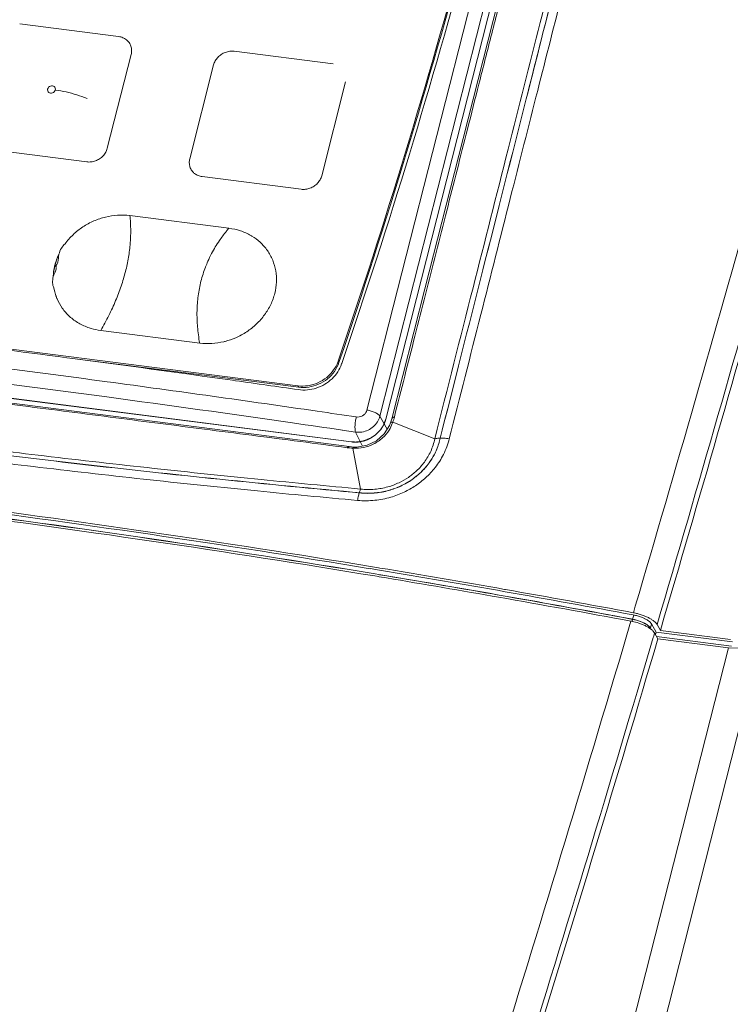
# Model space of a CAD drawing. Header units: millimetres. Extents: x -473 to 23648, y -382 to 1866.
# Tile 174 of 256: x 5736 to 5797, y 597 to 682. Entities that reach past the tile are written whole.
import ezdxf

# ---------------------------------------------------------------- set-up
doc = ezdxf.new("R2010")
doc.units = ezdxf.units.MM
doc.header["$LTSCALE"] = 80
doc.layers.get('0').update_dxf_attribs({"linetype": 'CONTINUOUS'})
for name, color, linetype in [('02___PRT_ALL_AXES', 7, 'CONTINUOUS'), ('09_ALL_ROUNDS', 7, 'CONTINUOUS'), ('20_ALL_FEATURES', 7, 'CONTINUOUS')]:
    doc.layers.add(name, color=color, linetype=linetype)

msp = doc.modelspace()

# ---------------------------------------------------------------- linework, layer by layer
at = {"linetype": 'Continuous', "lineweight": 0}
for p, q in [((5765.734, 648.082), (5789.866, 742.979)), ((5766.852, 647.555), (5790.983, 742.452)), ((5744.31, 680.292), (5735.772, 681.382)), ((5745.389, 678.76), (5743.329, 670.657)), ((5762.808, 677.931), (5754.271, 679.021)), ((5752.504, 677.852), (5750.444, 669.749)), ((5763.888, 676.399), (5761.827, 668.296)), ((5741.563, 669.488), (5733.025, 670.578)), ((5760.061, 667.127), (5751.523, 668.217)), ((5753.82, 663.767), (5745.282, 664.857)), ((5738.921, 660.48), (5738.816, 660.551)), ((5739.001, 657.676), (5738.99, 657.697)), ((5706.443, 656.987), (5759.779, 650.179)), ((5751.301, 653.864), (5742.764, 654.954)), ((5740.108, 652.567), (5739.84, 652.602)), ((5740.108, 652.573), (5759.844, 650.053)), ((5763.249, 652.307), (5763.315, 652.181)), ((5763.315, 652.181), (5763.347, 652.275)), ((5763.557, 652.104), (5763.543, 652.062)), ((5754.404, 650.617), (5754.133, 650.655)), ((5759.779, 650.179), (5759.844, 650.053)), ((5767.473, 646.428), (5766.852, 647.555)), ((5763.608, 646.358), (5764.754, 646.189)), ((5765.355, 644.986), (5764.754, 646.189))]:
    msp.add_line(p, q, dxfattribs=at)
for centre, radius, start, end in [((5218.117, 837.907), 575.862, 341.19789, 344.964113), ((5218.206, 837.775), 575.837, 341.207685, 344.974401), ((5227.957, 835.185), 566.027, 341.12828, 344.9716), ((5754.084, 677.362), 1.668, 123.46462, 136.85201), ((5751.589, 669.427), 1.189, 215.21409, 226.13729), ((5751.614, 669.451), 1.224, 226.10137, 231.84715), ((5744.581, 659.041), 5.861, 93.32293, 93.50704), ((5732.908, 663.554), 12.443, 4.85649, 6.01256), ((5763.367, 655.611), 12.557, 141.03508, 143.39824), ((5763.598, 655.425), 12.853, 139.53109, 141.0385), ((5743.813, 659.291), 5.169, 154.43715, 165.65919), ((5743.838, 659.267), 5.183, 154.95577, 165.66619), ((5740.155, 661.325), 1.022, 168.71833, 169.77834), ((5743.497, 659.355), 4.831, 165.66726, 176.67961), ((5743.597, 659.353), 4.944, 165.95612, 166.58461), ((5743.605, 659.351), 4.952, 165.73662, 165.95622), ((5738.826, 660.702), 0.151, 266.29777, 269.73622), ((5738.826, 660.697), 0.147, 269.73957, 272.89876), ((5761.856, 656.543), 10.777, 156.0767, 158.77296), ((5743.453, 659.383), 4.798, 166.52805, 177.45318), ((5742.978, 659.357), 4.32, 189.74216, 202.54692), ((5732.455, 656.836), 6.516, 15.74246, 15.94469), ((5742.945, 659.342), 4.283, 202.53599, 202.68648), ((5742.946, 659.343), 4.285, 202.68649, 202.90051), ((5763.81, 656.372), 12.742, 180.0513, 181.10641), ((5764.362, 656.386), 13.294, 181.12129, 184.20771), ((5743.432, 660.206), 5.295, 253.64605, 262.74983), ((5521.64, -1002.382), 1669.306, 82.4892, 82.906674), ((5518.519, -1026.123), 1693.251, 82.00141, 82.480381), ((5760.599, 653.209), 2.8, 339.54546, 341.20348), ((5515.357, -1048.84), 1716.187, 81.810911, 81.993261), ((5520.295, -1007.056), 1672.521, 81.593369, 81.709872), ((5521.029, -1002.958), 1667.059, 81.632991, 81.782135)]:
    msp.add_arc(centre, radius, start, end, dxfattribs=at)
for points, knots in [([(5745.389, 678.76), (5745.418, 678.876), (5745.447, 679.113), (5745.387, 679.464), (5745.229, 679.779), (5744.984, 680.036), (5744.669, 680.216), (5744.432, 680.276), (5744.31, 680.292)], [0, 0, 0, 0, 0.358018, 0.706966, 1.052284, 1.400551, 1.757417, 2.125941, 2.125941, 2.125941, 2.125941]), ([(5752.867, 678.503), (5752.78, 678.41), (5752.629, 678.207), (5752.535, 677.971), (5752.504, 677.852)], [0, 0, 0, 0, 0.3810749, 0.750887, 0.750887, 0.750887, 0.750887]), ([(5754.271, 679.021), (5754.145, 679.036), (5753.886, 679.037), (5753.507, 678.945), (5753.273, 678.826), (5753.164, 678.754)], [0, 0, 0, 0, 0.379993, 0.768331, 1.159901, 1.159901, 1.159901, 1.159901]), ([(5738.183, 675.77), (5738.198, 675.826), (5738.259, 675.935), (5738.412, 676.038), (5738.536, 676.054), (5738.596, 676.047)], [0, 0, 0, 0, 0.1743844, 0.3561383, 0.5351965, 0.5351965, 0.5351965, 0.5351965]), ([(5738.596, 676.047), (5738.651, 676.04), (5738.76, 675.997), (5738.859, 675.854), (5738.859, 675.739), (5738.846, 675.686)], [0, 0, 0, 0, 0.1684769, 0.3293551, 0.4934032, 0.4934032, 0.4934032, 0.4934032]), ([(5738.433, 675.409), (5738.378, 675.416), (5738.269, 675.459), (5738.17, 675.602), (5738.17, 675.717), (5738.183, 675.77)], [0, 0, 0, 0, 0.1685248, 0.3293273, 0.4933291, 0.4933291, 0.4933291, 0.4933291]), ([(5738.846, 675.686), (5738.831, 675.629), (5738.77, 675.521), (5738.617, 675.418), (5738.493, 675.401), (5738.433, 675.409)], [0, 0, 0, 0, 0.174405, 0.3561943, 0.5351881, 0.5351881, 0.5351881, 0.5351881]), ([(5741.58, 674.944), (5741.295, 675.067), (5740.702, 675.286), (5739.787, 675.534), (5739.159, 675.646), (5738.846, 675.686)], [0, 0, 0, 0, 0.930508, 1.893556, 2.84101, 2.84101, 2.84101, 2.84101]), ([(5741.563, 669.488), (5741.688, 669.473), (5741.947, 669.472), (5742.326, 669.565), (5742.677, 669.742), (5742.976, 669.994), (5743.204, 670.302), (5743.298, 670.538), (5743.329, 670.657)], [0, 0, 0, 0, 0.379993, 0.768331, 1.159901, 1.548851, 1.929926, 2.299738, 2.299738, 2.299738, 2.299738]), ([(5750.444, 669.749), (5750.415, 669.633), (5750.386, 669.396), (5750.446, 669.045), (5750.551, 668.835), (5750.618, 668.741)], [0, 0, 0, 0, 0.358018, 0.706966, 1.052284, 1.052284, 1.052284, 1.052284]), ([(5750.858, 668.488), (5750.951, 668.415), (5751.164, 668.293), (5751.401, 668.233), (5751.523, 668.217)], [0, 0, 0, 0, 0.356866, 0.7253906, 0.7253906, 0.7253906, 0.7253906]), ([(5760.061, 667.127), (5760.187, 667.111), (5760.446, 667.111), (5760.825, 667.203), (5761.175, 667.381), (5761.474, 667.632), (5761.702, 667.941), (5761.797, 668.176), (5761.827, 668.296)], [0, 0, 0, 0, 0.379993, 0.768331, 1.159901, 1.548851, 1.929926, 2.299738, 2.299738, 2.299738, 2.299738]), ([(5744.222, 664.891), (5743.875, 664.869), (5743.172, 664.763), (5742.158, 664.42), (5741.208, 663.905), (5740.367, 663.236), (5739.893, 662.701), (5739.684, 662.416)], [0, 0, 0, 0, 1.044373, 2.118781, 3.196906, 4.26954, 5.328325, 5.328325, 5.328325, 5.328325]), ([(5745.306, 664.607), (5745.332, 664.297), (5745.366, 663.586), (5745.327, 662.465), (5745.175, 661.246), (5744.912, 660.012), (5744.54, 658.763), (5744.058, 657.499), (5743.466, 656.22), (5743.009, 655.377), (5742.764, 654.954)], [0, 0, 0, 0, 0.934623, 2.134374, 3.358288, 4.615667, 5.915094, 7.264349, 8.670385, 10.139351, 10.139351, 10.139351, 10.139351]), ([(5753.287, 663.098), (5753.189, 662.967), (5752.843, 662.481), (5752.404, 661.755), (5752.105, 661.14), (5752.005, 660.913)], [0, 0, 0, 0, 0.488747, 1.792368, 2.537231, 2.537231, 2.537231, 2.537231]), ([(5755.803, 663.087), (5755.776, 663.103), (5755.463, 663.289), (5754.816, 663.576), (5754.157, 663.724), (5753.82, 663.767)], [0, 0, 0, 0, 0.09542, 1.089518, 2.108358, 2.108358, 2.108358, 2.108358]), ([(5739.684, 662.416), (5739.561, 662.312), (5739.337, 662.032), (5739.205, 661.703), (5739.15, 661.522)], [0, 0, 0, 0, 0.484467, 1.052667, 1.052667, 1.052667, 1.052667]), ([(5757.778, 658.149), (5757.86, 658.469), (5757.957, 659.12), (5757.899, 660.097), (5757.631, 661.025), (5757.169, 661.869), (5756.547, 662.568), (5756.053, 662.935), (5755.803, 663.087)], [0, 0, 0, 0, 0.989583, 1.958293, 2.913253, 3.864065, 4.821023, 5.698298, 5.698298, 5.698298, 5.698298]), ([(5739.148, 661.507), (5739.109, 661.29), (5739.156, 660.976), (5738.961, 660.557), (5738.833, 660.55)], [0, 0, 0, 0, 0.662033, 1.043847, 1.043847, 1.043847, 1.043847]), ([(5738.904, 660.52), (5738.894, 660.527), (5738.866, 660.541), (5738.835, 660.548), (5738.816, 660.551)], [0, 0, 0, 0, 0.0357591, 0.09343915, 0.09343915, 0.09343915, 0.09343915]), ([(5738.66, 659.592), (5738.729, 659.816), (5738.928, 660.075), (5738.93, 660.403), (5738.904, 660.474)], [0, 0, 0, 0, 0.7036118, 0.931453, 0.931453, 0.931453, 0.931453]), ([(5738.941, 660.477), (5738.941, 660.477), (5738.934, 660.491), (5738.922, 660.506), (5738.907, 660.518), (5738.904, 660.52)], [0, 0, 0, 0, 0.00185398, 0.04548067, 0.05751515, 0.05751515, 0.05751515, 0.05751515]), ([(5751.81, 660.445), (5751.807, 660.436), (5751.65, 660.032), (5751.388, 659.207), (5751.144, 657.936), (5751.073, 656.98), (5751.068, 656.451), (5751.068, 656.36)], [0, 0, 0, 0, 0.028376, 1.30207, 2.587594, 3.902409, 4.173839, 4.173839, 4.173839, 4.173839]), ([(5738.721, 658.626), (5738.655, 658.756), (5738.583, 659.088), (5738.624, 659.417), (5738.661, 659.596)], [0, 0, 0, 0, 0.4387933, 0.9855731, 0.9855731, 0.9855731, 0.9855731]), ([(5738.987, 657.705), (5738.93, 657.853), (5738.843, 658.153), (5738.769, 658.456), (5738.727, 658.604)], [0, 0, 0, 0, 0.4757385, 0.9361637, 0.9361637, 0.9361637, 0.9361637]), ([(5757.778, 658.149), (5757.695, 657.822), (5757.458, 657.175), (5756.921, 656.28), (5756.217, 655.485), (5755.375, 654.816), (5754.457, 654.317), (5753.809, 654.093), (5753.497, 654.011)], [0, 0, 0, 0, 1.014146, 2.05239, 3.111211, 4.183883, 5.262007, 6.231103, 6.231103, 6.231103, 6.231103]), ([(5741.941, 655.125), (5741.884, 655.142), (5741.511, 655.259), (5740.852, 655.552), (5740.058, 656.129), (5739.423, 656.843), (5739.118, 657.394), (5738.999, 657.675)], [0, 0, 0, 0, 0.179103, 1.173201, 2.145416, 3.102374, 4.01765, 4.01765, 4.01765, 4.01765]), ([(5705.248, 655.184), (5710.825, 654.571), (5723.526, 653.104), (5742.262, 650.711), (5755.41, 648.868), (5761.449, 647.989)], [0, 0, 0, 0, 16.832305, 38.355887, 56.661917, 56.661917, 56.661917, 56.661917]), ([(5751.103, 655.41), (5751.107, 655.364), (5751.147, 654.846), (5751.217, 654.33), (5751.301, 653.864)], [0, 0, 0, 0, 0.138821, 1.559648, 1.559648, 1.559648, 1.559648]), ([(5753.497, 654.011), (5753.462, 654.002), (5753.085, 653.908), (5752.352, 653.798), (5751.646, 653.82), (5751.301, 653.864)], [0, 0, 0, 0, 0.10568, 1.167651, 2.210364, 2.210364, 2.210364, 2.210364]), ([(5716.657, 652.573), (5718.429, 652.364), (5727.314, 651.306), (5741.54, 649.489), (5753.977, 647.754), (5759.314, 646.984)], [0, 0, 0, 0, 5.351392, 26.844668, 43.022712, 43.022712, 43.022712, 43.022712]), ([(5759.779, 650.179), (5760.065, 650.142), (5760.659, 650.153), (5761.515, 650.407), (5762.279, 650.875), (5762.868, 651.498), (5763.132, 651.989), (5763.222, 652.23)], [0, 0, 0, 0, 0.867535, 1.755073, 2.646773, 3.525564, 4.298007, 4.298007, 4.298007, 4.298007]), ([(5763.543, 652.062), (5763.461, 651.824), (5763.234, 651.361), (5762.734, 650.764), (5762.101, 650.287), (5761.374, 649.959), (5760.596, 649.799), (5760.068, 649.811), (5759.811, 649.848)], [0, 0, 0, 0, 0.754123, 1.528214, 2.316883, 3.111477, 3.90212, 4.679712, 4.679712, 4.679712, 4.679712]), ([(5759.844, 650.053), (5760.131, 650.017), (5760.725, 650.028), (5761.58, 650.281), (5762.345, 650.749), (5762.952, 651.392), (5763.223, 651.912), (5763.315, 652.181)], [0, 0, 0, 0, 0.867535, 1.755073, 2.646773, 3.525564, 4.378246, 4.378246, 4.378246, 4.378246]), ([(5764.813, 647.495), (5764.892, 647.483), (5765.055, 647.484), (5765.289, 647.553), (5765.494, 647.683), (5765.652, 647.863), (5765.716, 648.008), (5765.734, 648.082)], [0, 0, 0, 0, 0.23821, 0.480591, 0.722283, 0.958929, 1.187917, 1.187917, 1.187917, 1.187917]), ([(5765.734, 648.082), (5765.858, 648.064), (5766.097, 648.01), (5766.424, 647.889), (5766.682, 647.744), (5766.816, 647.62), (5766.852, 647.555)], [0, 0, 0, 0, 0.373642, 0.734517, 1.040354, 1.262648, 1.262648, 1.262648, 1.262648]), ([(5764.813, 647.495), (5764.782, 647.372), (5764.734, 647.123), (5764.696, 646.762), (5764.698, 646.449), (5764.725, 646.261), (5764.754, 646.189)], [0, 0, 0, 0, 0.379714, 0.759817, 1.087427, 1.320082, 1.320082, 1.320082, 1.320082]), ([(5764.754, 646.189), (5764.933, 646.164), (5765.305, 646.17), (5765.837, 646.335), (5766.304, 646.639), (5766.663, 647.053), (5766.808, 647.386), (5766.852, 647.555)], [0, 0, 0, 0, 0.542527, 1.096106, 1.649906, 2.193078, 2.718436, 2.718436, 2.718436, 2.718436])]:
    msp.add_open_spline(points, degree=3, knots=knots, dxfattribs=at)
msp.add_open_spline([(5745.282, 664.857), (5744.938, 664.901), (5744.588, 664.912), (5744.241, 664.892)], degree=3, dxfattribs=at)
at = {"layer": '02___PRT_ALL_AXES', "linetype": 'Continuous', "lineweight": 0}
for p, q in [((5791.55, 742.441), (5767.355, 647.291)), ((5700.851, 653.457), (5764.411, 645.343)), ((5700.854, 653.466), (5764.413, 645.353))]:
    msp.add_line(p, q, dxfattribs=at)
for points, knots in [([(5783.674, 691.466), (5782.274, 685.954), (5778.379, 670.611), (5774.487, 655.268), (5771.995, 645.437)], [0, 0, 0, 0, 17.061624, 47.487603, 47.487603, 47.487603, 47.487603]), ([(5781.869, 684.358), (5781.072, 681.218), (5777.78, 668.248), (5774.49, 655.277), (5771.997, 645.446)], [0, 0, 0, 0, 9.718539, 40.144518, 40.144518, 40.144518, 40.144518]), ([(5764.976, 645.334), (5765.009, 645.341), (5765.076, 645.354), (5765.159, 645.37), (5765.225, 645.383), (5765.275, 645.393), (5765.325, 645.403), (5765.367, 645.411), (5765.4, 645.417), (5765.425, 645.422), (5765.446, 645.426), (5765.463, 645.429), (5765.475, 645.432), (5765.485, 645.434), (5765.494, 645.435), (5765.499, 645.437), (5765.503, 645.437), (5765.506, 645.438), (5765.508, 645.438), (5765.509, 645.438), (5765.51, 645.439), (5765.511, 645.439), (5765.513, 645.44), (5765.515, 645.441), (5765.519, 645.443), (5765.524, 645.445), (5765.53, 645.447), (5765.538, 645.451), (5765.553, 645.457), (5765.573, 645.465), (5765.597, 645.475), (5765.621, 645.485), (5765.645, 645.495), (5765.677, 645.508), (5765.717, 645.524), (5765.766, 645.544), (5765.814, 645.564), (5765.854, 645.581), (5765.886, 645.594), (5765.91, 645.604), (5765.935, 645.614), (5765.959, 645.624), (5765.979, 645.632), (5765.993, 645.638), (5766.001, 645.641), (5766.007, 645.644), (5766.012, 645.646), (5766.016, 645.647), (5766.019, 645.648), (5766.021, 645.649), (5766.022, 645.65), (5766.023, 645.65), (5766.024, 645.651), (5766.025, 645.652), (5766.028, 645.653), (5766.031, 645.656), (5766.036, 645.659), (5766.043, 645.664), (5766.052, 645.67), (5766.063, 645.677), (5766.077, 645.686), (5766.095, 645.698), (5766.117, 645.713), (5766.146, 645.732), (5766.182, 645.756), (5766.226, 645.785), (5766.269, 645.814), (5766.312, 645.843), (5766.349, 645.867), (5766.378, 645.886), (5766.399, 645.901), (5766.417, 645.913), (5766.432, 645.923), (5766.443, 645.93), (5766.454, 645.937), (5766.463, 645.943), (5766.47, 645.948), (5766.474, 645.951), (5766.478, 645.953), (5766.481, 645.955), (5766.483, 645.957), (5766.485, 645.958), (5766.485, 645.958), (5766.486, 645.959), (5766.487, 645.959), (5766.487, 645.96), (5766.489, 645.961), (5766.491, 645.963), (5766.493, 645.966), (5766.496, 645.969), (5766.5, 645.973), (5766.506, 645.979), (5766.513, 645.986), (5766.523, 645.995), (5766.532, 646.004), (5766.544, 646.017), (5766.559, 646.032), (5766.577, 646.05), (5766.601, 646.075), (5766.632, 646.105), (5766.668, 646.142), (5766.705, 646.178), (5766.741, 646.215), (5766.771, 646.245), (5766.796, 646.269), (5766.814, 646.288), (5766.829, 646.303), (5766.841, 646.315), (5766.85, 646.324), (5766.858, 646.332), (5766.864, 646.338), (5766.868, 646.342), (5766.871, 646.345), (5766.873, 646.347), (5766.874, 646.348), (5766.875, 646.349), (5766.875, 646.35), (5766.876, 646.351), (5766.877, 646.353), (5766.879, 646.355), (5766.881, 646.358), (5766.884, 646.363), (5766.887, 646.368), (5766.892, 646.375), (5766.9, 646.387), (5766.911, 646.405), (5766.925, 646.426), (5766.939, 646.447), (5766.953, 646.469), (5766.971, 646.497), (5766.994, 646.532), (5767.022, 646.574), (5767.049, 646.617), (5767.072, 646.652), (5767.091, 646.68), (5767.104, 646.702), (5767.118, 646.723), (5767.132, 646.744), (5767.144, 646.762), (5767.152, 646.774), (5767.156, 646.781), (5767.16, 646.786), (5767.163, 646.791), (5767.165, 646.794), (5767.166, 646.796), (5767.167, 646.798), (5767.168, 646.799), (5767.169, 646.8), (5767.169, 646.801), (5767.17, 646.803), (5767.171, 646.805), (5767.172, 646.809), (5767.174, 646.814), (5767.177, 646.821), (5767.18, 646.831), (5767.185, 646.843), (5767.191, 646.858), (5767.198, 646.877), (5767.207, 646.9), (5767.218, 646.931), (5767.233, 646.969), (5767.25, 647.015), (5767.267, 647.061), (5767.291, 647.123), (5767.32, 647.199), (5767.343, 647.261), (5767.355, 647.291)], [0, 0, 0, 0, 0.101706, 0.203413, 0.254266, 0.305119, 0.355972, 0.406825, 0.432252, 0.457678, 0.483105, 0.495818, 0.508531, 0.521245, 0.527601, 0.533958, 0.537136, 0.540315, 0.541904, 0.542702, 0.543517, 0.545148, 0.546779, 0.550041, 0.553303, 0.559827, 0.56635, 0.572874, 0.585922, 0.612016, 0.638111, 0.664206, 0.690301, 0.716396, 0.768586, 0.820775, 0.872965, 0.925155, 0.95125, 0.977345, 1.00344, 1.029534, 1.055629, 1.068677, 1.075201, 1.081724, 1.088248, 1.09151, 1.094772, 1.096403, 1.098034, 1.098849, 1.099661, 1.101291, 1.104551, 1.107812, 1.114333, 1.120854, 1.133895, 1.146937, 1.159979, 1.186062, 1.212146, 1.238229, 1.290396, 1.342563, 1.39473, 1.446897, 1.499064, 1.525148, 1.551231, 1.577315, 1.590357, 1.603398, 1.61644, 1.629482, 1.636003, 1.642524, 1.645784, 1.649045, 1.652305, 1.653935, 1.65475, 1.655565, 1.656371, 1.657178, 1.65879, 1.662014, 1.665238, 1.668462, 1.67491, 1.681359, 1.694255, 1.707152, 1.720048, 1.732945, 1.758738, 1.784531, 1.810324, 1.861911, 1.913497, 1.965083, 2.01667, 2.068256, 2.094049, 2.119842, 2.145636, 2.158532, 2.171429, 2.184325, 2.190774, 2.197222, 2.200446, 2.20367, 2.205282, 2.206079, 2.206869, 2.208448, 2.210028, 2.213187, 2.216346, 2.222664, 2.228983, 2.235301, 2.247937, 2.27321, 2.298483, 2.323756, 2.349028, 2.374301, 2.424847, 2.475392, 2.525938, 2.576484, 2.601756, 2.627029, 2.652302, 2.677575, 2.702847, 2.715484, 2.721802, 2.72812, 2.734438, 2.737598, 2.740757, 2.742336, 2.743916, 2.744706, 2.745477, 2.747015, 2.750091, 2.753167, 2.759318, 2.76547, 2.777773, 2.790076, 2.802379, 2.826984, 2.85159, 2.876196, 2.925408, 2.97462, 3.023832, 3.073044, 3.171467, 3.269891, 3.269891, 3.269891, 3.269891]), ([(5766.945, 646.446), (5766.956, 646.461), (5766.971, 646.483), (5766.989, 646.509), (5767, 646.523), (5767.007, 646.535), (5767.015, 646.546), (5767.021, 646.554), (5767.025, 646.559), (5767.026, 646.562), (5767.028, 646.564), (5767.029, 646.565), (5767.031, 646.569), (5767.034, 646.574), (5767.039, 646.582), (5767.045, 646.592), (5767.055, 646.608), (5767.068, 646.628), (5767.08, 646.649), (5767.09, 646.665), (5767.096, 646.675), (5767.101, 646.683), (5767.105, 646.688), (5767.107, 646.691), (5767.108, 646.693), (5767.109, 646.695), (5767.11, 646.698), (5767.114, 646.704), (5767.118, 646.712), (5767.125, 646.724), (5767.131, 646.736), (5767.139, 646.751), (5767.148, 646.767), (5767.156, 646.783), (5767.162, 646.792), (5767.166, 646.8), (5767.169, 646.806), (5767.172, 646.811), (5767.173, 646.814), (5767.175, 646.816), (5767.175, 646.818), (5767.176, 646.819), (5767.177, 646.822), (5767.179, 646.825), (5767.181, 646.831), (5767.184, 646.837), (5767.188, 646.845), (5767.193, 646.856), (5767.201, 646.873), (5767.209, 646.89), (5767.217, 646.907), (5767.223, 646.919), (5767.229, 646.932), (5767.233, 646.942), (5767.236, 646.948), (5767.237, 646.951), (5767.238, 646.953), (5767.239, 646.955), (5767.241, 646.958), (5767.243, 646.963), (5767.246, 646.971), (5767.25, 646.982), (5767.256, 646.998), (5767.264, 647.018), (5767.272, 647.039), (5767.279, 647.055), (5767.283, 647.065), (5767.286, 647.073), (5767.288, 647.078), (5767.289, 647.082), (5767.29, 647.084), (5767.291, 647.086), (5767.292, 647.089), (5767.293, 647.093), (5767.295, 647.099), (5767.298, 647.108), (5767.302, 647.119), (5767.306, 647.132), (5767.312, 647.15), (5767.322, 647.181), (5767.331, 647.208), (5767.336, 647.226)], [0, 0, 0, 0, 0.0540151, 0.0810227, 0.0945265, 0.1080303, 0.1215341, 0.1350379, 0.1384138, 0.1417898, 0.1434777, 0.1452235, 0.1487747, 0.1558771, 0.1629795, 0.1771843, 0.1913891, 0.2197987, 0.2482083, 0.2624131, 0.2766179, 0.2837203, 0.2908227, 0.2943739, 0.2961121, 0.2977775, 0.3011082, 0.3044389, 0.3177618, 0.3310846, 0.3444075, 0.3577304, 0.3843761, 0.397699, 0.4110218, 0.4176832, 0.4243447, 0.4310061, 0.4343368, 0.4360022, 0.4376675, 0.439418, 0.4411685, 0.4446694, 0.4516713, 0.4586732, 0.4656751, 0.4796789, 0.4936827, 0.5216902, 0.535694, 0.5496978, 0.5637015, 0.5777053, 0.5812063, 0.5847072, 0.5864577, 0.5881344, 0.5914161, 0.5979794, 0.6045428, 0.6176695, 0.6307963, 0.6570497, 0.6833032, 0.69643, 0.7095567, 0.7161201, 0.7226834, 0.7259651, 0.7276431, 0.7293976, 0.7329066, 0.7364156, 0.7434336, 0.7504515, 0.7644875, 0.7785234, 0.7925594, 0.8206313, 0.876775, 0.876775, 0.876775, 0.876775]), ([(5767.336, 647.226), (5767.337, 647.227), (5767.337, 647.228), (5767.338, 647.23), (5767.338, 647.231), (5767.338, 647.232), (5767.339, 647.233), (5767.339, 647.233), (5767.339, 647.234), (5767.339, 647.234), (5767.339, 647.235), (5767.339, 647.236), (5767.34, 647.237), (5767.34, 647.239), (5767.341, 647.241), (5767.342, 647.244), (5767.342, 647.246), (5767.343, 647.247), (5767.343, 647.248), (5767.343, 647.249), (5767.343, 647.249), (5767.343, 647.249), (5767.343, 647.25), (5767.343, 647.25), (5767.344, 647.251), (5767.344, 647.253), (5767.344, 647.254), (5767.345, 647.255), (5767.345, 647.256), (5767.345, 647.256), (5767.345, 647.257), (5767.345, 647.257), (5767.345, 647.257), (5767.345, 647.257), (5767.346, 647.258), (5767.346, 647.259), (5767.346, 647.26), (5767.347, 647.261), (5767.347, 647.263), (5767.348, 647.266), (5767.348, 647.268), (5767.349, 647.27), (5767.349, 647.271), (5767.349, 647.272), (5767.35, 647.273), (5767.35, 647.273), (5767.35, 647.273), (5767.35, 647.274), (5767.35, 647.274), (5767.35, 647.275), (5767.351, 647.277), (5767.351, 647.278), (5767.351, 647.279), (5767.351, 647.279), (5767.351, 647.28), (5767.352, 647.28), (5767.352, 647.28), (5767.352, 647.281), (5767.352, 647.281), (5767.352, 647.281), (5767.352, 647.282), (5767.352, 647.284), (5767.353, 647.286), (5767.353, 647.287), (5767.354, 647.29), (5767.355, 647.294), (5767.356, 647.298), (5767.357, 647.301)], [0, 0, 0, 0, 0.00305228, 0.00457842, 0.00610456, 0.00686763, 0.0076307, 0.00801223, 0.0082665, 0.00864779, 0.00941035, 0.01017292, 0.01169805, 0.01322318, 0.01627344, 0.01932371, 0.02084884, 0.02237397, 0.02313653, 0.0238991, 0.02428038, 0.02453449, 0.02491552, 0.02567758, 0.02643965, 0.02796378, 0.02948791, 0.03024997, 0.03101204, 0.0317741, 0.03215513, 0.03234565, 0.03253617, 0.03291695, 0.03329773, 0.03405929, 0.03558241, 0.03710554, 0.03862866, 0.04167491, 0.04472115, 0.04624428, 0.0477674, 0.04852896, 0.04884624, 0.0490365, 0.04941703, 0.04979757, 0.05055863, 0.05131969, 0.05284181, 0.05436394, 0.055125, 0.05588606, 0.05626659, 0.05664712, 0.05683739, 0.05698239, 0.05722711, 0.05771656, 0.058206, 0.0601638, 0.06212159, 0.06407938, 0.06603717, 0.06995275, 0.07778392, 0.07778392, 0.07778392, 0.07778392]), ([(5764.978, 645.344), (5765.002, 645.348), (5765.048, 645.355), (5765.107, 645.365), (5765.153, 645.373), (5765.188, 645.378), (5765.223, 645.384), (5765.258, 645.39), (5765.287, 645.395), (5765.308, 645.398), (5765.32, 645.4), (5765.328, 645.401), (5765.336, 645.402), (5765.341, 645.403), (5765.345, 645.404), (5765.348, 645.405), (5765.35, 645.405), (5765.351, 645.405), (5765.353, 645.405), (5765.355, 645.406), (5765.359, 645.407), (5765.365, 645.409), (5765.372, 645.411), (5765.384, 645.415), (5765.398, 645.42), (5765.416, 645.425), (5765.439, 645.432), (5765.468, 645.441), (5765.503, 645.452), (5765.538, 645.463), (5765.573, 645.474), (5765.608, 645.485), (5765.637, 645.494), (5765.66, 645.501), (5765.678, 645.507), (5765.692, 645.511), (5765.704, 645.515), (5765.711, 645.517), (5765.717, 645.519), (5765.721, 645.52), (5765.723, 645.521), (5765.725, 645.522), (5765.726, 645.522), (5765.728, 645.523), (5765.731, 645.524), (5765.734, 645.526), (5765.74, 645.529), (5765.747, 645.532), (5765.755, 645.536), (5765.766, 645.541), (5765.785, 645.55), (5765.813, 645.563), (5765.846, 645.579), (5765.88, 645.595), (5765.913, 645.61), (5765.946, 645.626), (5765.974, 645.639), (5765.996, 645.65), (5766.013, 645.658), (5766.029, 645.665), (5766.043, 645.672), (5766.054, 645.677), (5766.061, 645.68), (5766.067, 645.683), (5766.071, 645.685), (5766.074, 645.687), (5766.077, 645.688), (5766.078, 645.688), (5766.079, 645.689), (5766.08, 645.69), (5766.081, 645.69), (5766.083, 645.692), (5766.087, 645.694), (5766.09, 645.696), (5766.095, 645.7), (5766.102, 645.704), (5766.112, 645.71), (5766.124, 645.718), (5766.139, 645.728), (5766.154, 645.738), (5766.174, 645.751), (5766.199, 645.768), (5766.229, 645.787), (5766.259, 645.807), (5766.29, 645.826), (5766.32, 645.846), (5766.345, 645.862), (5766.362, 645.874), (5766.372, 645.88), (5766.38, 645.885), (5766.386, 645.889), (5766.391, 645.893), (5766.394, 645.895), (5766.397, 645.896), (5766.398, 645.897), (5766.4, 645.898), (5766.401, 645.899), (5766.403, 645.901), (5766.406, 645.903), (5766.41, 645.907), (5766.416, 645.912), (5766.425, 645.92), (5766.437, 645.93), (5766.45, 645.942), (5766.469, 645.958), (5766.492, 645.978), (5766.519, 646.002), (5766.547, 646.026), (5766.574, 646.05), (5766.602, 646.074), (5766.625, 646.094), (5766.643, 646.11), (5766.657, 646.122), (5766.668, 646.132), (5766.677, 646.14), (5766.683, 646.145), (5766.688, 646.149), (5766.69, 646.152), (5766.692, 646.153), (5766.694, 646.154), (5766.695, 646.156), (5766.696, 646.157), (5766.698, 646.159), (5766.7, 646.162), (5766.704, 646.167), (5766.709, 646.172), (5766.715, 646.179), (5766.723, 646.188), (5766.737, 646.204), (5766.756, 646.227), (5766.78, 646.254), (5766.804, 646.282), (5766.827, 646.309), (5766.859, 646.346), (5766.898, 646.391), (5766.93, 646.428), (5766.945, 646.446)], [0, 0, 0, 0, 0.070937, 0.141874, 0.177343, 0.212811, 0.24828, 0.283748, 0.319217, 0.336951, 0.345818, 0.354685, 0.363552, 0.367986, 0.37242, 0.374636, 0.376853, 0.377962, 0.379091, 0.38138, 0.385956, 0.390533, 0.399686, 0.408839, 0.427145, 0.445451, 0.463757, 0.500369, 0.536981, 0.573593, 0.610206, 0.646818, 0.68343, 0.701736, 0.720042, 0.738348, 0.747501, 0.756654, 0.761231, 0.765807, 0.768096, 0.769239, 0.770388, 0.772686, 0.774984, 0.77958, 0.784176, 0.793369, 0.802561, 0.811753, 0.830138, 0.866907, 0.903677, 0.940446, 0.977215, 1.013985, 1.050754, 1.069139, 1.087523, 1.105908, 1.124293, 1.133485, 1.142677, 1.147273, 1.15187, 1.156466, 1.158764, 1.159913, 1.161062, 1.162184, 1.163307, 1.165551, 1.17004, 1.17453, 1.179019, 1.187997, 1.196976, 1.214933, 1.232889, 1.250846, 1.268803, 1.304717, 1.340631, 1.376545, 1.412458, 1.448372, 1.484286, 1.502243, 1.511221, 1.5202, 1.529178, 1.533667, 1.538157, 1.540401, 1.542646, 1.543768, 1.5449, 1.547181, 1.551743, 1.556305, 1.565429, 1.574553, 1.5928, 1.611048, 1.629296, 1.665791, 1.702286, 1.738782, 1.775277, 1.811772, 1.848268, 1.866515, 1.884763, 1.903011, 1.912134, 1.921258, 1.92582, 1.930382, 1.932663, 1.933797, 1.934927, 1.937187, 1.939446, 1.943965, 1.948484, 1.957522, 1.96656, 1.975597, 1.993673, 2.029824, 2.065976, 2.102127, 2.138279, 2.17443, 2.246733, 2.319036, 2.319036, 2.319036, 2.319036]), ([(5764.411, 645.343), (5764.417, 645.342), (5764.429, 645.341), (5764.448, 645.339), (5764.463, 645.337), (5764.476, 645.336), (5764.485, 645.335), (5764.495, 645.334), (5764.504, 645.333), (5764.512, 645.332), (5764.518, 645.332), (5764.523, 645.331), (5764.527, 645.331), (5764.53, 645.331), (5764.532, 645.331), (5764.533, 645.331), (5764.534, 645.331), (5764.535, 645.33), (5764.536, 645.33), (5764.536, 645.33), (5764.537, 645.33), (5764.538, 645.33), (5764.541, 645.33), (5764.544, 645.33), (5764.547, 645.33), (5764.552, 645.329), (5764.559, 645.329), (5764.566, 645.328), (5764.57, 645.328)], [0, 0, 0, 0, 0.0187892, 0.0375937, 0.0564135, 0.0658311, 0.0752487, 0.0846778, 0.0941068, 0.1035395, 0.1082597, 0.1129798, 0.1177, 0.1200601, 0.1224202, 0.1236002, 0.1247802, 0.1253703, 0.1257031, 0.1261117, 0.1269288, 0.127746, 0.1310145, 0.134283, 0.1375516, 0.1408201, 0.1473572, 0.1604314, 0.1604314, 0.1604314, 0.1604314]), ([(5764.413, 645.353), (5764.419, 645.352), (5764.432, 645.35), (5764.45, 645.348), (5764.466, 645.346), (5764.478, 645.345), (5764.488, 645.344), (5764.497, 645.343), (5764.506, 645.342), (5764.514, 645.342), (5764.521, 645.341), (5764.525, 645.341), (5764.529, 645.341), (5764.532, 645.34), (5764.534, 645.34), (5764.536, 645.34), (5764.537, 645.34), (5764.538, 645.34), (5764.538, 645.34), (5764.539, 645.34), (5764.539, 645.34), (5764.541, 645.34), (5764.543, 645.339), (5764.547, 645.339), (5764.55, 645.339), (5764.554, 645.339), (5764.562, 645.338), (5764.568, 645.338), (5764.573, 645.337)], [0, 0, 0, 0, 0.0187892, 0.0375937, 0.0564135, 0.0658311, 0.0752487, 0.0846778, 0.0941068, 0.1035395, 0.1082597, 0.1129798, 0.1177, 0.1200601, 0.1224202, 0.1236002, 0.1247802, 0.1253703, 0.1257031, 0.1261117, 0.1269288, 0.127746, 0.1310145, 0.134283, 0.1375516, 0.1408201, 0.1473572, 0.1604314, 0.1604314, 0.1604314, 0.1604314]), ([(5764.57, 645.328), (5764.578, 645.328), (5764.589, 645.327), (5764.601, 645.326), (5764.609, 645.326), (5764.614, 645.326), (5764.62, 645.325), (5764.624, 645.325), (5764.627, 645.325), (5764.628, 645.325), (5764.63, 645.325), (5764.632, 645.325), (5764.634, 645.325), (5764.639, 645.325), (5764.644, 645.325), (5764.652, 645.324), (5764.663, 645.324), (5764.676, 645.324), (5764.686, 645.323), (5764.695, 645.323), (5764.703, 645.323), (5764.718, 645.323), (5764.735, 645.323), (5764.75, 645.323), (5764.758, 645.323), (5764.764, 645.323), (5764.771, 645.323), (5764.779, 645.324), (5764.794, 645.324), (5764.811, 645.324), (5764.826, 645.325), (5764.834, 645.325), (5764.843, 645.325), (5764.854, 645.326), (5764.866, 645.327), (5764.877, 645.327), (5764.885, 645.328), (5764.891, 645.328), (5764.895, 645.328), (5764.898, 645.328), (5764.9, 645.328), (5764.902, 645.329), (5764.906, 645.329), (5764.912, 645.329), (5764.922, 645.33), (5764.933, 645.331), (5764.952, 645.332), (5764.966, 645.334), (5764.976, 645.334)], [0, 0, 0, 0, 0.022106, 0.033159, 0.0386855, 0.044212, 0.0497385, 0.055265, 0.0566466, 0.0580282, 0.059477, 0.0610605, 0.0642275, 0.0673945, 0.0737285, 0.0800624, 0.0927303, 0.1053983, 0.1180662, 0.1244002, 0.1307461, 0.1434513, 0.1688619, 0.1815671, 0.1879197, 0.1942724, 0.2006431, 0.2070137, 0.2197551, 0.2452378, 0.2579792, 0.2643552, 0.2707433, 0.2835194, 0.2962956, 0.3090717, 0.3154598, 0.3218479, 0.3250419, 0.328236, 0.329833, 0.3315492, 0.3351012, 0.3422053, 0.3493094, 0.3635175, 0.3777256, 0.4061419, 0.4061419, 0.4061419, 0.4061419]), ([(5764.573, 645.337), (5764.58, 645.337), (5764.591, 645.336), (5764.604, 645.336), (5764.611, 645.335), (5764.617, 645.335), (5764.622, 645.335), (5764.626, 645.335), (5764.629, 645.335), (5764.631, 645.334), (5764.632, 645.334), (5764.634, 645.334), (5764.637, 645.334), (5764.641, 645.334), (5764.646, 645.334), (5764.655, 645.334), (5764.665, 645.334), (5764.678, 645.333), (5764.688, 645.333), (5764.697, 645.333), (5764.705, 645.333), (5764.72, 645.333), (5764.737, 645.333), (5764.752, 645.333), (5764.76, 645.333), (5764.767, 645.333), (5764.773, 645.333), (5764.782, 645.333), (5764.797, 645.333), (5764.813, 645.334), (5764.828, 645.334), (5764.837, 645.334), (5764.845, 645.335), (5764.856, 645.335), (5764.869, 645.336), (5764.879, 645.337), (5764.888, 645.337), (5764.893, 645.337), (5764.897, 645.338), (5764.9, 645.338), (5764.902, 645.338), (5764.905, 645.338), (5764.909, 645.338), (5764.915, 645.339), (5764.924, 645.339), (5764.936, 645.34), (5764.955, 645.342), (5764.969, 645.343), (5764.978, 645.344)], [0, 0, 0, 0, 0.022106, 0.033159, 0.0386855, 0.044212, 0.0497385, 0.055265, 0.0566466, 0.0580282, 0.059477, 0.0610605, 0.0642275, 0.0673945, 0.0737285, 0.0800624, 0.0927303, 0.1053983, 0.1180662, 0.1244002, 0.1307461, 0.1434513, 0.1688619, 0.1815671, 0.1879197, 0.1942724, 0.2006431, 0.2070137, 0.2197551, 0.2452378, 0.2579792, 0.2643552, 0.2707433, 0.2835194, 0.2962956, 0.3090717, 0.3154598, 0.3218479, 0.3250419, 0.328236, 0.329833, 0.3315492, 0.3351012, 0.3422053, 0.3493094, 0.3635175, 0.3777256, 0.4061419, 0.4061419, 0.4061419, 0.4061419]), ([(5772.839, 645.609), (5772.723, 645.147), (5772.391, 644.276), (5771.677, 643.147), (5770.838, 642.251), (5769.932, 641.538), (5768.919, 640.97), (5767.744, 640.522), (5766.386, 640.26), (5765.418, 640.248), (5764.922, 640.294)], [0, 0, 0, 0, 1.429639, 2.767854, 3.984407, 5.094207, 6.213062, 7.457831, 8.849929, 10.341772, 10.341772, 10.341772, 10.341772]), ([(5771.581, 645.613), (5771.51, 645.24), (5771.277, 644.529), (5770.728, 643.598), (5770.055, 642.853), (5769.315, 642.257), (5768.477, 641.786), (5767.504, 641.42), (5766.384, 641.22), (5765.59, 641.23), (5765.188, 641.279)], [0, 0, 0, 0, 1.138464, 2.219615, 3.219921, 4.133613, 5.05899, 6.091789, 7.23753, 8.453973, 8.453973, 8.453973, 8.453973]), ([(5771.995, 645.437), (5771.909, 645.097), (5771.666, 644.427), (5771.113, 643.502), (5770.39, 642.68), (5769.522, 641.989), (5768.539, 641.45), (5767.476, 641.082), (5766.368, 640.897), (5765.619, 640.899), (5765.249, 640.933)], [0, 0, 0, 0, 1.051788, 2.122964, 3.213133, 4.31922, 5.436339, 6.558443, 7.679083, 8.791982, 8.791982, 8.791982, 8.791982]), ([(5771.997, 645.446), (5771.911, 645.107), (5771.668, 644.436), (5771.116, 643.512), (5770.392, 642.69), (5769.524, 641.998), (5768.542, 641.459), (5767.478, 641.092), (5766.37, 640.906), (5765.621, 640.909), (5765.252, 640.943)], [0, 0, 0, 0, 1.051788, 2.122964, 3.213133, 4.31922, 5.436339, 6.558443, 7.679083, 8.791982, 8.791982, 8.791982, 8.791982]), ([(5772.839, 645.609), (5772.682, 645.635), (5772.382, 645.672), (5771.959, 645.677), (5771.697, 645.643), (5771.581, 645.613)], [0, 0, 0, 0, 0.477065, 0.905491, 1.2654, 1.2654, 1.2654, 1.2654]), ([(5765.249, 640.933), (5761.173, 641.304), (5753.07, 642.09), (5741.002, 643.406), (5733.015, 644.375), (5729.048, 644.882)], [0, 0, 0, 0, 12.281298, 24.420325, 36.418339, 36.418339, 36.418339, 36.418339]), ([(5765.252, 640.943), (5761.175, 641.314), (5753.073, 642.1), (5741.004, 643.416), (5733.017, 644.385), (5729.05, 644.891)], [0, 0, 0, 0, 12.281298, 24.420325, 36.418339, 36.418339, 36.418339, 36.418339]), ([(5765.188, 641.279), (5762.322, 641.54), (5756.382, 642.107), (5747.283, 643.052), (5738.181, 644.086), (5732.156, 644.827), (5729.289, 645.193)], [0, 0, 0, 0, 8.633338, 17.900848, 27.442683, 36.113205, 36.113205, 36.113205, 36.113205]), ([(5764.922, 640.294), (5762.045, 640.555), (5756.08, 641.12), (5746.944, 642.064), (5737.805, 643.1), (5731.755, 643.843), (5728.877, 644.211)], [0, 0, 0, 0, 8.668238, 17.973953, 27.554863, 36.259633, 36.259633, 36.259633, 36.259633]), ([(5764.922, 640.294), (5764.945, 640.428), (5764.993, 640.676), (5765.08, 641.005), (5765.149, 641.199), (5765.188, 641.279)], [0, 0, 0, 0, 0.408519, 0.754993, 1.022797, 1.022797, 1.022797, 1.022797])]:
    msp.add_open_spline(points, degree=3, knots=knots, dxfattribs=at)
at = {"layer": '09_ALL_ROUNDS', "linetype": 'Continuous', "lineweight": 0}
for p, q in [((5770.728, 658.54), (5767.879, 647.331)), ((5767.773, 646.982), (5767.688, 646.768)), ((5767.879, 647.331), (5767.773, 646.982)), ((5771.581, 645.613), (5767.966, 647.057)), ((5764.59, 644.902), (5764.185, 644.939)), ((5765.188, 641.279), (5764.518, 644.8)), ((5764.869, 644.9), (5764.59, 644.902))]:
    msp.add_line(p, q, dxfattribs=at)
for points in [[(5777.48, 685.1), (5774.027, 671.516), (5770.728, 658.54)], [(5764.185, 644.939), (5754.843, 646.142), (5743.839, 647.552), (5732.58, 648.99)], [(5767.688, 646.768), (5767.223, 646.033), (5766.555, 645.445), (5765.746, 645.056), (5764.869, 644.9)]]:
    msp.add_lwpolyline(points, dxfattribs=at)
for centre, radius, start, end in [((5765.203, 647.929), 2.897, 339.53971, 342.484), ((5762.896, 648.829), 5.371, 340.7406, 343.18637), ((5763.248, 648.724), 5.004, 343.16451, 345.71697), ((5765.063, 647.985), 3.048, 327.82648, 339.47473), ((5764.83, 650.9), 6.107, 262.55994, 263.82556), ((5764.856, 651.136), 6.345, 263.82361, 264.74666), ((5764.877, 651.375), 6.585, 264.75132, 266.8746), ((5764.769, 647.939), 3.149, 265.42099, 266.82489)]:
    msp.add_arc(centre, radius, start, end, dxfattribs=at)
for points, knots in [([(5784.661, 692.194), (5783.99, 689.552), (5782.59, 684.039), (5780.402, 675.421), (5778.038, 666.108), (5775.497, 656.093), (5773.745, 649.182), (5772.839, 645.609)], [0, 0, 0, 0, 8.17787, 17.064195, 26.67304, 37.003358, 48.062036, 48.062036, 48.062036, 48.062036]), ([(5783.194, 691.375), (5782.359, 688.086), (5780.6, 681.159), (5777.829, 670.244), (5774.793, 658.279), (5772.681, 649.952), (5771.581, 645.613)], [0, 0, 0, 0, 10.179931, 21.443096, 33.783216, 47.213055, 47.213055, 47.213055, 47.213055]), ([(5777.644, 685.059), (5777.26, 683.55), (5776.51, 680.597), (5775.43, 676.35), (5774.434, 672.428), (5773.508, 668.785), (5772.607, 665.239), (5771.699, 661.669), (5770.785, 658.069), (5769.88, 654.51), (5768.986, 650.989), (5768.395, 648.661), (5768.097, 647.49)], [0, 0, 0, 0, 4.671377, 9.139218, 13.146098, 16.810697, 20.417171, 24.120574, 27.863159, 31.558302, 35.137533, 38.76275, 38.76275, 38.76275, 38.76275]), ([(5764.039, 644.844), (5762.689, 645.02), (5759.939, 645.378), (5755.828, 645.909), (5751.803, 646.427), (5747.899, 646.929), (5744.011, 647.428), (5740.05, 647.935), (5736.151, 648.434), (5733.598, 648.76), (5732.381, 648.915)], [0, 0, 0, 0, 4.085028, 8.317954, 12.4379, 16.257848, 20.125606, 24.198342, 28.237879, 31.919292, 31.919292, 31.919292, 31.919292]), ([(5768.097, 647.49), (5768.046, 647.477), (5767.957, 647.447), (5767.889, 647.371), (5767.879, 647.332), (5767.879, 647.331)], [0, 0, 0, 0, 0.1601024, 0.2761758, 0.2793406, 0.2793406, 0.2793406, 0.2793406]), ([(5767.643, 646.362), (5767.489, 646.116), (5767.096, 645.65), (5766.336, 645.126), (5765.74, 644.918), (5765.434, 644.856)], [0, 0, 0, 0, 0.871671, 1.80217, 2.738819, 2.738819, 2.738819, 2.738819]), ([(5764.039, 644.844), (5764.063, 644.876), (5764.103, 644.926), (5764.165, 644.939), (5764.185, 644.937)], [0, 0, 0, 0, 0.1200516, 0.1799312, 0.1799312, 0.1799312, 0.1799312])]:
    msp.add_open_spline(points, degree=3, knots=knots, dxfattribs=at)
for points in [[(5767.831, 647.034), (5767.807, 647.023), (5767.783, 647.006), (5767.774, 646.982)], [(5767.966, 647.057), (5767.92, 647.056), (5767.872, 647.053), (5767.831, 647.034)], [(5764.518, 644.8), (5764.529, 644.831), (5764.535, 644.869), (5764.562, 644.887)], [(5764.562, 644.887), (5764.57, 644.893), (5764.58, 644.896), (5764.59, 644.897)], [(5765.434, 644.856), (5765.159, 644.801), (5764.875, 644.779), (5764.595, 644.795)]]:
    msp.add_open_spline(points, degree=3, dxfattribs=at)
at = {"layer": '20_ALL_FEATURES', "linetype": 'Continuous', "lineweight": 0}
for p, q in [((5766.018, 634.412), (5766.821, 634.279)), ((5766.048, 634.599), (5766.73, 634.487)), ((5766.73, 634.487), (5766.85, 634.467)), ((5766.734, 633.725), (5766.401, 633.78)), ((5766.762, 633.904), (5766.429, 633.959)), ((5766.431, 633.968), (5766.763, 633.913)), ((5766.798, 633.714), (5766.734, 633.725)), ((5766.827, 633.893), (5766.762, 633.904)), ((5777.596, 632.629), (5777.699, 632.611)), ((5777.093, 631.954), (5776.537, 632.051)), ((5777.125, 632.134), (5776.569, 632.231)), ((5788.717, 630.612), (5788.88, 631.164)), ((5788.649, 630.046), (5788.535, 630.067)), ((5788.537, 630.077), (5788.651, 630.055)), ((5788.649, 630.046), (5788.602, 629.861)), ((5788.651, 630.055), (5788.743, 630.415)), ((5788.695, 630.424), (5788.743, 630.415)), ((5790.183, 629.292), (5790.274, 629.652)), ((5790.274, 629.652), (5790.673, 628.939)), ((5790.761, 629.593), (5791.044, 629.087)), ((5790.433, 628.481), (5790.469, 628.603)), ((5790.469, 628.603), (5790.547, 628.867)), ((5790.83, 628.361), (5790.547, 628.867)), ((5790.621, 628.735), (5790.673, 628.939)), ((5790.673, 628.939), (5797.274, 628.097)), ((5790.717, 628.562), (5797.182, 627.736)), ((5797.18, 627.727), (5790.723, 628.551)), ((5796.917, 627.584), (5790.83, 628.361)), ((5791.044, 629.087), (5797.102, 628.313)), ((5796.917, 627.584), (5766.28, 507.103)), ((5799.588, 627.555), (5768.952, 507.074)), ((5799.588, 627.555), (5796.917, 627.584))]:
    msp.add_line(p, q, dxfattribs=at)
for centre, radius, start, end in [((5594.452, -403.268), 1051.957, 80.611937, 82.709285), ((5594.215, -404.213), 1052.177, 80.581341, 82.703417), ((5594.269, -404.952), 1053.079, 80.590899, 82.711346), ((5594.272, -404.942), 1053.078, 80.590947, 82.711346), ((5594.401, -404.31), 1052.803, 80.618353, 82.71149), ((5588.086, -443.598), 1092.596, 80.007848, 80.584842), ((5587.696, -445.479), 1094.705, 80.010267, 80.580859), ((5586.941, -450.284), 1099.008, 79.430147, 80.582801), ((5586.903, -449.522), 1098.072, 80.055285, 80.570801), ((5588.078, -443.451), 1092.072, 80.061015, 80.579544), ((5584.69, -462.537), 1112.026, 79.427859, 80.004801), ((5585.022, -460.217), 1108.931, 79.426737, 80.025852), ((5584.328, -464.85), 1113.797, 79.435421, 80.031918), ((5584.339, -464.934), 1114.258, 79.432054, 80.008421), ((5787.735, 625.359), 5.344, 75.6584, 79.41621), ((5787.74, 625.366), 5.336, 71.9223, 75.68291), ((5787.536, 624.706), 5.269, 78.2502, 79.42593), ((5787.512, 624.593), 5.384, 71.95452, 78.24363), ((5787.658, 625.039), 4.916, 68.00114, 71.96474), ((5787.941, 625.732), 4.167, 63.60747, 68.03589)]:
    msp.add_arc(centre, radius, start, end, dxfattribs=at)
for points, knots in [([(5788.88, 631.164), (5792.363, 642.983), (5799.019, 666.122), (5808.279, 699.954), (5814.017, 721.972), (5816.728, 732.632)], [0, 0, 0, 0, 36.965528, 72.228109, 105.225531, 105.225531, 105.225531, 105.225531]), ([(5790.761, 629.593), (5794.303, 641.595), (5801.017, 664.918), (5810.33, 698.934), (5816.069, 720.952), (5818.78, 731.611)], [0, 0, 0, 0, 37.542596, 72.806546, 105.802133, 105.802133, 105.802133, 105.802133]), ([(5819.06, 731.11), (5816.167, 719.734), (5810.233, 697.002), (5800.893, 662.991), (5794.376, 640.38), (5791.044, 629.087)], [0, 0, 0, 0, 35.213559, 70.482105, 105.805825, 105.805825, 105.805825, 105.805825]), ([(5789.154, 629.917), (5789.099, 629.935), (5788.932, 629.985), (5788.763, 630.024), (5788.649, 630.046)], [0, 0, 0, 0, 0.1745054, 0.5211465, 0.5211465, 0.5211465, 0.5211465]), ([(5788.651, 630.055), (5788.765, 630.034), (5788.934, 629.995), (5789.1, 629.945), (5789.154, 629.927)], [0, 0, 0, 0, 0.3481172, 0.5195215, 0.5195215, 0.5195215, 0.5195215]), ([(5788.743, 630.415), (5788.857, 630.394), (5789.026, 630.355), (5789.192, 630.305), (5789.246, 630.287)], [0, 0, 0, 0, 0.3481172, 0.5195215, 0.5195215, 0.5195215, 0.5195215]), ([(5789.246, 630.287), (5789.302, 630.269), (5789.458, 630.214), (5789.61, 630.149), (5789.705, 630.102)], [0, 0, 0, 0, 0.1756383, 0.495662, 0.495662, 0.495662, 0.495662]), ([(5789.395, 630.438), (5789.503, 630.403), (5789.711, 630.328), (5790.003, 630.197), (5790.184, 630.098), (5790.268, 630.046)], [0, 0, 0, 0, 0.3405888, 0.6627857, 0.9586256, 0.9586256, 0.9586256, 0.9586256]), ([(5789.705, 630.102), (5789.707, 630.101), (5789.796, 630.057), (5789.953, 629.968), (5790.123, 629.838), (5790.223, 629.731), (5790.259, 629.678), (5790.274, 629.652)], [0, 0, 0, 0, 0.006023, 0.2966337, 0.540655, 0.643593, 0.7340279, 0.7340279, 0.7340279, 0.7340279]), ([(5790.268, 630.046), (5790.342, 630), (5790.477, 629.908), (5790.622, 629.778), (5790.69, 629.697), (5790.708, 629.673)], [0, 0, 0, 0, 0.2629419, 0.4885292, 0.5801441, 0.5801441, 0.5801441, 0.5801441]), ([(5754.484, 522.561), (5758.276, 533.751), (5765.94, 556.839), (5777.309, 592.608), (5784.764, 617.221), (5788.503, 629.886)], [0, 0, 0, 0, 35.4444, 72.979028, 112.593802, 112.593802, 112.593802, 112.593802]), ([(5789.154, 629.927), (5789.21, 629.909), (5789.368, 629.853), (5789.611, 629.749), (5789.861, 629.608), (5790.031, 629.478), (5790.131, 629.371), (5790.168, 629.318), (5790.183, 629.292)], [0, 0, 0, 0, 0.175638, 0.501677, 0.792288, 1.036309, 1.139247, 1.229682, 1.229682, 1.229682, 1.229682]), ([(5789.971, 629.511), (5789.937, 629.537), (5789.824, 629.618), (5789.607, 629.741), (5789.365, 629.844), (5789.208, 629.899), (5789.154, 629.917)], [0, 0, 0, 0, 0.1275725, 0.4188242, 0.7446872, 0.9162319, 0.9162319, 0.9162319, 0.9162319]), ([(5790.18, 629.282), (5790.165, 629.308), (5790.128, 629.362), (5790.057, 629.438), (5790.001, 629.486), (5789.971, 629.511)], [0, 0, 0, 0, 0.0907439, 0.1941541, 0.311836, 0.311836, 0.311836, 0.311836]), ([(5790.547, 628.867), (5790.516, 628.921), (5790.431, 629.031), (5790.315, 629.135), (5790.241, 629.192), (5790.227, 629.202)], [0, 0, 0, 0, 0.1876978, 0.4139821, 0.4658638, 0.4658638, 0.4658638, 0.4658638]), ([(5756.459, 521.432), (5760.26, 532.632), (5767.942, 555.743), (5779.292, 591.421), (5786.724, 615.932), (5790.433, 628.481)], [0, 0, 0, 0, 35.482715, 73.059435, 112.317207, 112.317207, 112.317207, 112.317207]), ([(5790.83, 628.361), (5787.288, 616.368), (5780.038, 592.408), (5768.677, 556.588), (5760.781, 532.79), (5756.751, 520.908)], [0, 0, 0, 0, 37.515742, 75.093825, 112.734342, 112.734342, 112.734342, 112.734342])]:
    msp.add_open_spline(points, degree=3, knots=knots, dxfattribs=at)
for points in [[(5790.052, 629.321), (5789.968, 629.373), (5789.882, 629.421), (5789.793, 629.465)], [(5790.227, 629.202), (5790.171, 629.245), (5790.112, 629.284), (5790.052, 629.321)], [(5790.708, 629.673), (5790.728, 629.647), (5790.745, 629.621), (5790.761, 629.593)]]:
    msp.add_open_spline(points, degree=3, dxfattribs=at)

doc.saveas('drawing.dxf')
